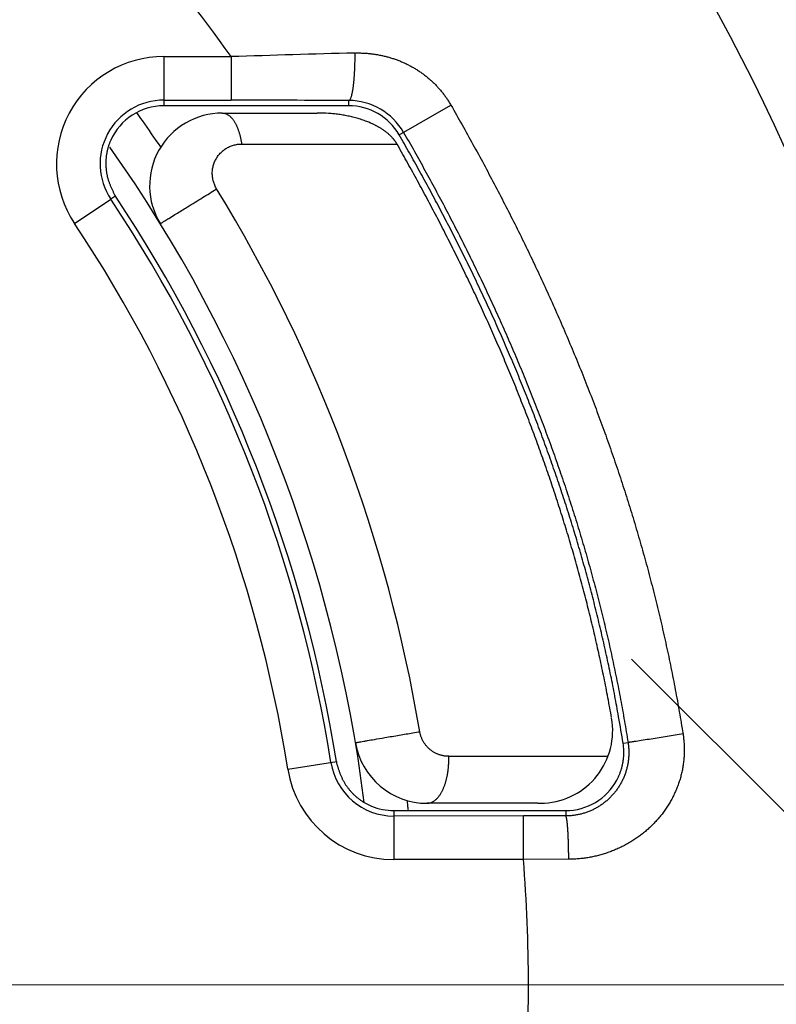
# Model space of a CAD drawing. Header units: millimetres. Extents: x 0 to 1300, y 0 to 891.
# Tile 30 of 141: x 606.65 to 611.86, y 278.29 to 285.06. Entities that reach past the tile are written whole.
import ezdxf

# ---------------------------------------------------------------- set-up
doc = ezdxf.new("R2010")
doc.units = ezdxf.units.MM
doc.header["$LTSCALE"] = 0.545669
doc.linetypes.add('CENTER', pattern=[50.8, 31.75, -6.35, 6.35, -6.35])
doc.layers.add('NoLayerName_001', color=7, linetype='Continuous')

# ---------------------------------------------------------------- blocks, each defined once
blk = doc.blocks.new('DIM_0002')
at = {"color": 3, "linetype": 'Continuous', "lineweight": 13}
blk.add_arc((55.5932, 56.5967), 55.5932, 345, 255, dxfattribs=at)

msp = doc.modelspace()

# ---------------------------------------------------------------- linework, layer by layer
at = {"layer": 'NoLayerName_001', "color": 60, "linetype": 'Continuous', "lineweight": 25}
for p, q in [((607.64424438, 284.8093312), (607.64385211, 284.47083634)), ((607.64424438, 284.8093312), (608.10672244, 284.80884469)), ((608.10672244, 284.80884469), (608.10643711, 284.50889051)), ((607.64389679, 284.50937701), (608.10643711, 284.50889059)), ((608.91590117, 284.47083634), (608.91592562, 284.50730109)), ((608.0459089, 284.47083634), (607.64385211, 284.47083634)), ((608.08588144, 284.47083634), (608.0459089, 284.47083634)), ((608.69954536, 284.47083634), (608.08588144, 284.47083634)), ((608.71504444, 284.47083634), (608.69954536, 284.47083634)), ((608.91590117, 284.47083634), (608.71504444, 284.47083634)), ((609.26277994, 284.27002317), (609.61870964, 284.4745413)), ((608.04592144, 284.42083466), (608.69953839, 284.42083466)), ((608.17885735, 284.20763666), (609.24727112, 284.20763666)), ((609.24727045, 284.20763666), (609.2527921, 284.19792933)), ((609.2527921, 284.19792933), (609.2643413, 284.17757621)), ((609.2643413, 284.17757621), (609.27036686, 284.16692925)), ((607.02911601, 283.66142439), (607.27867755, 283.82783151)), ((607.31362185, 283.85112816), (607.27867795, 283.82783178)), ((610.77231493, 280.26574006), (610.76865935, 280.28628548)), ((610.80291475, 280.08379586), (610.83678433, 280.08919531)), ((608.4970276, 279.90517343), (608.83371741, 279.95863008)), ((609.60329134, 279.9944331), (610.69923194, 279.9944331)), ((609.2253773, 279.62083634), (609.22547599, 279.28344325)), ((609.2253773, 279.62083634), (609.41138239, 279.62083634)), ((609.41138239, 279.62083634), (609.60186103, 279.62083634)), ((610.21735762, 279.67082915), (609.45478933, 279.67082915)), ((609.60186103, 279.62083634), (610.19977599, 279.62083634)), ((610.19977599, 279.62083634), (610.2173956, 279.62083634)), ((610.2173956, 279.62083634), (610.40789988, 279.62083634)), ((610.40789988, 279.62083634), (610.40791087, 279.58392064)), ((610.11766461, 279.58366006), (609.22538831, 279.58339759)), ((610.40791087, 279.58392064), (610.11766461, 279.5836601)), ((610.11775337, 279.2837058), (610.11766461, 279.5836601)), ((610.11775337, 279.2837058), (609.22547599, 279.28344325)), ((610.42867634, 279.2855518), (610.11775337, 279.2837058))]:
    msp.add_line(p, q, dxfattribs=at)
at = {"layer": 'NoLayerName_001', "color": 4, "linetype": 'CENTER', "lineweight": 13}
for p, q in [((615.0646881, 276.458511), (610.86106621, 280.66213289)), ((643.70880777, 278.42083634), (554.18310049, 278.42083634))]:
    msp.add_line(p, q, dxfattribs=at)
at = {"layer": 'NoLayerName_001', "color": 60, "linetype": 'Continuous', "lineweight": 25}
for centre, radius, start, end in [((599.15164849, 278.42083634), 14, 270, 90), ((599.15164849, 278.42083634), 11, 35.501764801, 47.009087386), ((615.38964721, 51.31097249), 233.61142377, 91.5779447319, 91.786507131), ((607.64338607, 284.07102481), 0.73830377, 89.933391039, 213.695688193), ((607.64338289, 284.0710242), 0.43834719, 89.932829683, 213.696135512), ((607.73933132, -108.59553398), 393.1045959, 89.8285087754, 89.9464935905), ((608.9135042, 284.06973894), 0.43756869, 29.832271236, 89.682934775), ((607.64388837, 284.07079297), 0.40004338, 90.005193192, 155.992062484), ((598.9278887, 278.26250215), 10.52158159, 35.475479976, 35.841924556), ((608.91582692, 284.07070738), 0.40012896, 29.876284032, 89.989367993), ((599.13377228, 278.40785032), 10.26956401, 34.24719737, 35.481723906), ((608.04592144, 283.92083466), 0.5, 90, 211.588124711), ((608.69977979, 283.32187591), 1.09895877, 86.0210318, 90.012581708), ((608.80871543, 283.76288897), 0.64257244, 63.732628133, 68.991392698), ((599.10164849, 278.42083634), 10, 7.21231349, 35.203105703), ((599.06204413, 278.42344868), 10.4874947, 9.551260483, 31.468507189), ((599.17725867, 278.42803151), 9.73605644, 9.006684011, 33.684456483), ((599.15164849, 278.42083634), 9.8, 9.024848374, 33.636464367), ((599.17719124, 278.42800828), 9.43617331, 9.006285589, 33.684002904), ((610.23138107, 280.17082915), 0.5, 273.618071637, 9.991627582), ((600.13146747, 278.38259115), 10.80619659, 9.057676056, 10.035926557), ((609.45478933, 280.17082915), 0.5, 189.594028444, 270), ((610.40560483, 280.02084626), 0.40226586, 354.447804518, 9.003080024), ((609.22525841, 280.0207973), 0.4373997, 189.021867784, 270.017016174), ((609.22525547, 280.02079385), 0.7373512, 189.021523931, 270.017135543), ((610.40796396, 280.02076173), 0.39992539, 269.990819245, 331.587556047), ((599.11787321, 278.42376769), 10.27838364, 6.888607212, 7.075961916), ((609.22514204, 280.01957831), 0.39874204, 247.444930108, 270.0338052), ((599.11476818, 278.42339265), 10.28151123, 6.689253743, 6.888606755), ((610.21740811, 280.71119081), 1.04036165, 269.997267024, 272.506934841), ((599.15164849, 278.42083634), 11, 355.500943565, 4.499056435)]:
    msp.add_arc(centre, radius, start, end, dxfattribs=at)
for points, knots in [([(608.95672452, 284.83380823), (608.95674453, 284.83102941), (608.95679208, 284.82547196), (608.95681819, 284.81713568), (608.95681691, 284.80879968), (608.95678313, 284.80046388), (608.9567179, 284.79212826), (608.95662059, 284.7837928), (608.95649103, 284.77545745), (608.95632895, 284.7671222), (608.95613408, 284.75878701), (608.95590615, 284.75045184), (608.95564491, 284.74211667), (608.95535009, 284.73378148), (608.95502144, 284.72544621), (608.95465864, 284.71711086), (608.95426164, 284.70877553), (608.95382932, 284.70044066), (608.95335918, 284.69210708), (608.95284898, 284.68377579), (608.95229644, 284.6754478), (608.95169926, 284.66712411), (608.95105516, 284.65880574), (608.95036186, 284.65049368), (608.94961706, 284.64218895), (608.94881848, 284.63389255), (608.94796382, 284.62560549), (608.9470509, 284.61732877), (608.94607699, 284.6090633), (608.94504116, 284.60080819), (608.94392929, 284.59256165), (608.94272204, 284.58432042), (608.94140132, 284.57608025), (608.9399484, 284.56783827), (608.9383493, 284.55960416), (608.93658587, 284.55141033), (608.93465708, 284.54330212), (608.93250111, 284.53534444), (608.93024466, 284.52741573), (608.92800823, 284.52240256), (608.92697341, 284.51983974)], [0, 0, 0, 0, 0.00833667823, 0.01667291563, 0.02500885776, 0.03334465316, 0.04168045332, 0.05001641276, 0.05835268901, 0.06668944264, 0.07502683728, 0.08336503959, 0.09170421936, 0.10004454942, 0.10838620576, 0.11672936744, 0.12507420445, 0.1334204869, 0.14176751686, 0.15011459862, 0.15846107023, 0.16680630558, 0.17514971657, 0.18349075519, 0.19182891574, 0.20016373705, 0.20849480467, 0.21682175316, 0.2251442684, 0.23346250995, 0.24178103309, 0.25010730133, 0.25844940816, 0.26681614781, 0.27521348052, 0.28361142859, 0.29195986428, 0.30021017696, 0.30835466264, 0.31664624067, 0.31664624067, 0.31664624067, 0.31664624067]), ([(608.95672452, 284.83380823), (608.9654926, 284.83390735), (608.98303746, 284.83431894), (609.00936845, 284.83365591), (609.03568477, 284.83222414), (609.06195323, 284.82988264), (609.08813771, 284.82666543), (609.11420283, 284.8225595), (609.14011311, 284.81756476), (609.16583303, 284.81167636), (609.19132868, 284.80489664), (609.21656824, 284.797233), (609.24151996, 284.78869167), (609.26615214, 284.77927917), (609.29043305, 284.76900191), (609.314331, 284.75786635), (609.33781398, 284.74587896), (609.36084895, 284.73304727), (609.38340531, 284.71938623), (609.40545146, 284.70491085), (609.42695566, 284.6896363), (609.44788615, 284.67357777), (609.46821111, 284.65675032), (609.48789899, 284.63916948), (609.50691529, 284.62085074), (609.52522999, 284.60182039), (609.54281783, 284.58211355), (609.55964761, 284.56176306), (609.57570098, 284.54080957), (609.59091271, 284.519266), (609.60539189, 284.4972482), (609.61420252, 284.4820641), (609.6187094, 284.47454116)], [0, 0, 0, 0, 0.02630591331, 0.0526390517, 0.07899304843, 0.10536190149, 0.13174011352, 0.15812283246, 0.18450599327, 0.21088650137, 0.23726294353, 0.26363498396, 0.29000258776, 0.31636611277, 0.34272642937, 0.36908504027, 0.39544419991, 0.42180620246, 0.44817114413, 0.47453884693, 0.5009095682, 0.52728414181, 0.55366411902, 0.58005190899, 0.60645062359, 0.63285852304, 0.65926857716, 0.6856732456, 0.71206488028, 0.73843594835, 0.76477925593, 0.79108817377, 0.79108817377, 0.79108817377, 0.79108817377]), ([(608.92697341, 284.51983974), (608.92550672, 284.51727883), (608.92359258, 284.51151656), (608.91814152, 284.50891963), (608.91592562, 284.50730093)], [0, 0, 0, 0, 0.008853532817, 0.017085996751, 0.017085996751, 0.017085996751, 0.017085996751]), ([(609.61870964, 284.4745413), (609.64414007, 284.42974376), (609.69529333, 284.34030828), (609.77028542, 284.20516807), (609.8441829, 284.0694175), (609.91675279, 283.9329447), (609.98799575, 283.79577085), (610.0578497, 283.65788142), (610.12626975, 283.5192717), (610.19320438, 283.37993482), (610.25860957, 283.23987056), (610.32244735, 283.09908419), (610.3846777, 282.95758136), (610.44526095, 282.815368), (610.50415735, 282.67244994), (610.56132718, 282.52883307), (610.61673056, 282.38452361), (610.6703269, 282.23952978), (610.72208686, 282.09386656), (610.7719804, 281.94755062), (610.81997732, 281.80059903), (610.86604747, 281.65302886), (610.91016053, 281.50485714), (610.95228678, 281.35610113), (610.99239368, 281.2067793), (611.03045901, 281.05691698), (611.06647351, 280.90654623), (611.10041678, 280.75569883), (611.13229958, 280.60441185), (611.16201864, 280.4527035), (611.18989554, 280.30066221), (611.2064113, 280.19895387), (611.21492685, 280.14814847)], [0, 0, 0, 0, 0.1545371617, 0.3090885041, 0.4636490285, 0.6182150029, 0.7727840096, 0.9273549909, 1.0819282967, 1.2365055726, 1.3910862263, 1.5456671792, 1.7002463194, 1.8548226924, 2.0093965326, 2.1639692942, 2.3185436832, 2.4731224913, 2.6277048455, 2.7822895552, 2.9368763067, 3.0914656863, 3.246059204, 3.4006593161, 3.5552692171, 3.7098876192, 3.864508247, 4.0191248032, 4.1737312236, 4.3283217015, 4.4828907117, 4.6374330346, 4.6374330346, 4.6374330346, 4.6374330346]), ([(608.04592144, 284.42083466), (608.04888982, 284.42060864), (608.0548862, 284.42046639), (608.06369272, 284.41836804), (608.07226253, 284.41535457), (608.08048943, 284.41136937), (608.08828515, 284.4066267), (608.09558502, 284.40123484), (608.10237004, 284.39529549), (608.10867069, 284.38888698), (608.11452888, 284.38207826), (608.11998671, 284.37493754), (608.12508515, 284.36753205), (608.12986963, 284.35992756), (608.13437922, 284.35217183), (608.13861813, 284.34427973), (608.14259995, 284.33626395), (608.14633719, 284.32813542), (608.14984277, 284.31990535), (608.15312946, 284.31158486), (608.15621013, 284.30318509), (608.15909741, 284.29471698), (608.16180515, 284.28619073), (608.16433872, 284.27761235), (608.16670234, 284.26898643), (608.16890069, 284.26031736), (608.17093848, 284.25160954), (608.17281993, 284.24286726), (608.17455117, 284.23409512), (608.17613117, 284.22529667), (608.17758564, 284.21647934), (608.17842247, 284.21058207), (608.17885735, 284.20763666)], [0, 0, 0, 0, 0.00893093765, 0.01792768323, 0.02701162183, 0.03615484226, 0.04529283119, 0.05435143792, 0.06334573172, 0.07231707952, 0.08129016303, 0.09027461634, 0.09926709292, 0.10825345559, 0.11722157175, 0.12617643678, 0.13512387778, 0.14406817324, 0.15301213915, 0.16195722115, 0.17090359, 0.17985023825, 0.18879546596, 0.19773933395, 0.20668254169, 0.21562545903, 0.22456813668, 0.23351031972, 0.24245146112, 0.25139073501, 0.26032704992, 0.26925906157, 0.26925906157, 0.26925906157, 0.26925906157]), ([(609.03908291, 284.36274743), (609.03348068, 284.36482805), (609.02230737, 284.36908992), (609.00532438, 284.37489189), (608.98821477, 284.38035428), (608.97096682, 284.38542054), (608.95359962, 284.39011602), (608.93612398, 284.39444409), (608.91855291, 284.39841403), (608.90089887, 284.40203353), (608.88317442, 284.40531062), (608.86539214, 284.40825353), (608.84756452, 284.41086941), (608.82970437, 284.41316952), (608.81182332, 284.4151497), (608.79393735, 284.41686329), (608.78199843, 284.4177216), (608.77603686, 284.41818574)], [0, 0, 0, 0, 0.01792836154, 0.0358719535, 0.0538314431, 0.07180666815, 0.08979667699, 0.10779976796, 0.12581352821, 0.1438348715, 0.16186007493, 0.17988481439, 0.19790419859, 0.21591280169, 0.23390469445, 0.25187347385, 0.26981229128, 0.26981229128, 0.26981229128, 0.26981229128]), ([(609.21989056, 284.24594768), (609.21813649, 284.24791142), (609.21466749, 284.25187535), (609.20922553, 284.25760644), (609.20365364, 284.26321333), (609.19793566, 284.26867569), (609.19208881, 284.27400293), (609.18612073, 284.2791971), (609.18003824, 284.28426023), (609.17384693, 284.28919425), (609.16755245, 284.29400135), (609.16116038, 284.2986837), (609.15467633, 284.30324346), (609.14810589, 284.30768281), (609.14145466, 284.31200392), (609.13472824, 284.31620893), (609.12793226, 284.32030008), (609.12107217, 284.32427925), (609.11415412, 284.3281497), (609.10718165, 284.33190949), (609.100168, 284.33557605), (609.09544608, 284.33792354), (609.09309267, 284.33910849)], [0, 0, 0, 0, 0.00789920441, 0.01580041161, 0.02370448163, 0.03161152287, 0.03952093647, 0.04743191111, 0.05534506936, 0.06326120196, 0.07118076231, 0.07910388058, 0.08703037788, 0.09495978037, 0.10289133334, 0.11082401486, 0.11875654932, 0.12668742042, 0.13461488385, 0.14253697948, 0.15045154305, 0.15835621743, 0.15835621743, 0.15835621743, 0.15835621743]), ([(609.29308863, 284.287413), (609.31776271, 284.24396237), (609.36740136, 284.15721966), (609.44013297, 284.02612485), (609.51178115, 283.89442603), (609.58211743, 283.76201381), (609.65114567, 283.62891121), (609.71880739, 283.49510571), (609.78506113, 283.36059452), (609.84985906, 283.22537268), (609.91316021, 283.08944126), (609.97492897, 282.95280617), (610.03512789, 282.81547375), (610.09371989, 282.67745049), (610.15066776, 282.53874289), (610.20593433, 282.39935743), (610.2594823, 282.25930093), (610.3112737, 282.11858208), (610.36128075, 281.97721576), (610.40947501, 281.83521843), (610.45582789, 281.69260693), (610.50031085, 281.54939809), (610.5428952, 281.40560871), (610.58355281, 281.26125582), (610.62225284, 281.11635756), (610.65897449, 280.97093865), (610.69370964, 280.82503021), (610.72643935, 280.67866309), (610.7571748, 280.5318732), (610.78581701, 280.38467836), (610.81267755, 280.23716376), (610.8285848, 280.13848724), (610.8367875, 280.08919581)], [0, 0, 0, 0, 0.1499030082, 0.2998201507, 0.4497465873, 0.5996786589, 0.7496139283, 0.8995512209, 1.0494906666, 1.1994335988, 1.3493793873, 1.4993252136, 1.6492691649, 1.7992104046, 1.9491492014, 2.0990869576, 2.2490262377, 2.3989696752, 2.5489164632, 2.6988654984, 2.8488165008, 2.9987700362, 3.1487275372, 3.2986913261, 3.448664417, 3.5986455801, 3.7486288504, 3.8986082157, 4.0485778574, 4.198532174, 4.3484658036, 4.4983736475, 4.4983736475, 4.4983736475, 4.4983736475]), ([(607.27845328, 284.23355582), (607.27713437, 284.23048629), (607.27443757, 284.22436833), (607.27073654, 284.21504153), (607.26724209, 284.20562741), (607.26399457, 284.19611736), (607.26098719, 284.18652328), (607.25822581, 284.17685156), (607.25571291, 284.16711007), (607.25345187, 284.15730628), (607.25144583, 284.14744776), (607.24969798, 284.13754206), (607.24821157, 284.12759659), (607.24698944, 284.1176183), (607.24602846, 284.10761421), (607.24532564, 284.09759062), (607.24487791, 284.08755378), (607.24468223, 284.07750988), (607.24473553, 284.06746516), (607.24503477, 284.05742582), (607.24557692, 284.0473981), (607.24635883, 284.03738818), (607.24737784, 284.02740238), (607.2486294, 284.01744668), (607.25012499, 284.00752899), (607.25187968, 283.99765822), (607.25390779, 283.98784332), (607.25622316, 283.97809312), (607.25884193, 283.96841865), (607.26174304, 283.95882259), (607.26490139, 283.9493063), (607.26829301, 283.93987168), (607.27189361, 283.93051979), (607.27568174, 283.92124847), (607.27962273, 283.91204432), (607.2836828, 283.90288881), (607.28782645, 283.89376107), (607.29202688, 283.88464758), (607.29621797, 283.87552257), (607.29924306, 283.86954914), (607.30072613, 283.86654992)], [0, 0, 0, 0, 0.01002266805, 0.02005563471, 0.03009723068, 0.04014578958, 0.05019966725, 0.06025726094, 0.07031702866, 0.08037750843, 0.09043733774, 0.10049527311, 0.11055020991, 0.1206016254, 0.13065035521, 0.1406972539, 0.15074290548, 0.1607876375, 0.17083153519, 0.18087445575, 0.19091604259, 0.20095573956, 0.21099280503, 0.22102628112, 0.23105508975, 0.24107903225, 0.25109914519, 0.26111778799, 0.27113834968, 0.28116236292, 0.29118888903, 0.30121516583, 0.31123678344, 0.32124982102, 0.33125949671, 0.34127284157, 0.35129540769, 0.3613316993, 0.37137851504, 0.38141611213, 0.38141611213, 0.38141611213, 0.38141611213]), ([(609.24727112, 284.20763666), (609.24674658, 284.2085424), (609.24570701, 284.21036), (609.24408867, 284.21305269), (609.24243589, 284.21572578), (609.24074333, 284.21837534), (609.23901377, 284.22100212), (609.23724781, 284.22360561), (609.23544664, 284.22618563), (609.23361127, 284.22874192), (609.23174279, 284.23127424), (609.22984225, 284.23378235), (609.22791065, 284.23626594), (609.22594935, 284.23872504), (609.22395825, 284.24115839), (609.22194277, 284.24356951), (609.22057221, 284.24515319), (609.21989056, 284.24594768)], [0, 0, 0, 0, 0.003140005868, 0.00628143, 0.009424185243, 0.012568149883, 0.015713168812, 0.018859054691, 0.022005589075, 0.025152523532, 0.028299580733, 0.031446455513, 0.034592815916, 0.0377383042, 0.040882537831, 0.044025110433, 0.04716559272, 0.04716559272, 0.04716559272, 0.04716559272]), ([(610.76865935, 280.28628548), (610.75997759, 280.33303683), (610.74306156, 280.42663193), (610.7149924, 280.56652314), (610.68531978, 280.70609616), (610.65376197, 280.84526941), (610.62040599, 280.98402893), (610.58523986, 281.12234256), (610.54827879, 281.26018342), (610.50952737, 281.39752437), (610.46900952, 281.53434663), (610.42675574, 281.67063686), (610.38279443, 281.80638236), (610.33715446, 281.9415706), (610.28986456, 282.076189), (610.24095353, 282.21022511), (610.19044942, 282.34366737), (610.13838201, 282.47650664), (610.08478148, 282.6087357), (610.02967759, 282.74034781), (609.97310013, 282.87133625), (609.91507885, 283.00169426), (609.85564373, 283.13141522), (609.79482358, 283.26049257), (609.73265026, 283.38892283), (609.66916543, 283.51670911), (609.60440969, 283.6438555), (609.53841999, 283.77036406), (609.4712483, 283.89624544), (609.40289011, 284.02147808), (609.33355175, 284.14616069), (609.28628259, 284.22868789), (609.26277994, 284.27002317)], [0, 0, 0, 0, 0.1426518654, 0.2853259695, 0.4280173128, 0.5707207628, 0.7134310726, 0.8561428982, 0.9988508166, 1.1415498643, 1.2842404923, 1.4269258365, 1.5696081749, 1.7122888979, 1.8549685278, 1.9976467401, 2.1403226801, 2.2829976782, 2.42567395, 2.5683528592, 2.7110349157, 2.8537197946, 2.9964063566, 3.1390926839, 3.2817777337, 3.4244625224, 3.5671472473, 3.7098309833, 3.8525117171, 3.995186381, 4.1378508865, 4.2805001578, 4.2805001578, 4.2805001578, 4.2805001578]), ([(608.00711392, 283.89823375), (608.0047919, 283.90235703), (607.99991651, 283.91050697), (607.99391054, 283.92346835), (607.98868744, 283.93681313), (607.98441377, 283.95054333), (607.98107538, 283.96455628), (607.97870695, 283.97877756), (607.97733055, 283.99312514), (607.97697085, 284.00751979), (607.97765625, 284.02188317), (607.97936823, 284.03614183), (607.98208154, 284.05023011), (607.98577282, 284.06408348), (607.99041837, 284.07763752), (607.99599488, 284.09082766), (608.00247858, 284.1035896), (608.00984779, 284.11585747), (608.018071, 284.12756888), (608.02709861, 284.13867384), (608.03688456, 284.14912082), (608.04738201, 284.15885873), (608.05854455, 284.16783607), (608.07032538, 284.17600179), (608.08267765, 284.18330182), (608.09554226, 284.18968669), (608.10883583, 284.19514348), (608.12247601, 284.19964924), (608.13637892, 284.20319694), (608.15046234, 284.20572254), (608.16463897, 284.20737183), (608.17412972, 284.20746515), (608.17885735, 284.20763666)], [0, 0, 0, 0, 0.01419644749, 0.02846514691, 0.04279354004, 0.05716617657, 0.07156620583, 0.08597683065, 0.10038274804, 0.11477160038, 0.12913701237, 0.14348408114, 0.15781842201, 0.17214302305, 0.18645923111, 0.20076774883, 0.21506963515, 0.22936730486, 0.24366457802, 0.25796393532, 0.27226644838, 0.28657283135, 0.30088446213, 0.31520440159, 0.32953838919, 0.34389055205, 0.35825280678, 0.3726119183, 0.38695241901, 0.40125811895, 0.41551361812, 0.42970584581, 0.42970584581, 0.42970584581, 0.42970584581]), ([(610.72368866, 280.26029776), (610.71528748, 280.30606453), (610.69891815, 280.39768616), (610.67175662, 280.53463895), (610.64305097, 280.67128914), (610.61253374, 280.80756097), (610.58029472, 280.94344345), (610.54632787, 281.07890822), (610.51065311, 281.21393171), (610.47328187, 281.34849012), (610.43423252, 281.48256423), (610.39352817, 281.6161392), (610.35119044, 281.74920133), (610.30724121, 281.88173701), (610.26170228, 282.01373265), (610.2145955, 282.14517463), (610.16594258, 282.27604961), (610.11576482, 282.40634532), (610.0640928, 282.5360547), (610.01095665, 282.66517198), (609.95638641, 282.79369162), (609.90041212, 282.92160812), (609.84306376, 283.0489159), (609.78437158, 283.17560959), (609.72436435, 283.30168401), (609.66307548, 283.42713792), (609.60054435, 283.55197495), (609.53680477, 283.67619672), (609.47190579, 283.79981341), (609.40584066, 283.92280385), (609.33881057, 284.04526368), (609.29309493, 284.12632741), (609.27036686, 284.16692925)], [0, 0, 0, 0, 0.1395943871, 0.2792091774, 0.4188407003, 0.5584849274, 0.6981374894, 0.8377936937, 0.977448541, 1.117096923, 1.2567375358, 1.3963726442, 1.5360040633, 1.6756329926, 1.8152600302, 1.9548851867, 2.0945078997, 2.2341278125, 2.3737469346, 2.5133671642, 2.6529895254, 2.7926141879, 2.9322404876, 3.0718669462, 3.2114913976, 3.3511132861, 3.4907334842, 3.6303519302, 3.7699675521, 3.9095782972, 4.0491811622, 4.1887722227, 4.1887722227, 4.1887722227, 4.1887722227]), ([(607.62000464, 283.65893056), (607.62147135, 283.6599319), (607.62586355, 283.66299452), (607.6334761, 283.66765494), (607.64251876, 283.67340375), (607.65765707, 283.68285824), (607.68340318, 283.69891302), (607.73042722, 283.72806725), (607.8033062, 283.77309797), (607.89450211, 283.82922878), (607.96600381, 283.87309223), (608.00254635, 283.89543989), (608.00711392, 283.89823375)], [0, 0, 0, 0, 0.00532780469, 0.01606020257, 0.02676626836, 0.03747640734, 0.06960325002, 0.11779227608, 0.20346082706, 0.32660933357, 0.43904929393, 0.45511214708, 0.45511214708, 0.45511214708, 0.45511214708]), ([(607.30072613, 283.86654992), (607.30232547, 283.86361873), (607.30535378, 283.85766037), (607.30905741, 283.85209659), (607.31082404, 283.84926669)], [0, 0, 0, 0, 0.010017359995, 0.020025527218, 0.020025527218, 0.020025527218, 0.020025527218]), ([(608.96178264, 280.08749617), (608.96349042, 280.08788762), (608.96690752, 280.08873271), (608.97211003, 280.08964529), (608.97903412, 280.09095613), (608.98769559, 280.0925279), (609.00155688, 280.09501724), (609.02062564, 280.09839253), (609.05183689, 280.10386324), (609.10040328, 280.11227952), (609.17327431, 280.12478084), (609.26178726, 280.13980446), (609.34164193, 280.1532401), (609.38852843, 280.1610347), (609.40415641, 280.16363798)], [0, 0, 0, 0, 0.0052561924, 0.01055527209, 0.01583982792, 0.02639901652, 0.03696302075, 0.05808933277, 0.08449428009, 0.13202431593, 0.20595990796, 0.3063009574, 0.40136091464, 0.44889089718, 0.44889089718, 0.44889089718, 0.44889089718]), ([(609.60329134, 279.9944331), (609.60014904, 279.99450789), (609.59385456, 279.9945487), (609.58442995, 279.9952644), (609.57503281, 279.99636694), (609.56568858, 279.99792389), (609.55642128, 279.99991278), (609.54725531, 280.00233535), (609.53821474, 280.00518683), (609.52932303, 280.00846492), (609.52059938, 280.0121587), (609.51206133, 280.01625746), (609.50372621, 280.02075063), (609.49561135, 280.02562764), (609.4877341, 280.03087798), (609.4801117, 280.03649098), (609.47276188, 280.0424566), (609.4656997, 280.04876129), (609.45893841, 280.05538991), (609.45249157, 280.06232779), (609.44637267, 280.06956016), (609.44059521, 280.07707231), (609.43517271, 280.0848495), (609.43011876, 280.09287683), (609.42544781, 280.10113823), (609.42116693, 280.10961164), (609.41728303, 280.11827414), (609.41380488, 280.12710294), (609.41073496, 280.1360741), (609.40809929, 280.145168), (609.40583631, 280.15434889), (609.40475108, 280.16055107), (609.4041564, 280.16363798)], [0, 0, 0, 0, 0.00942957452, 0.01887651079, 0.02833715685, 0.03780761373, 0.04728392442, 0.05676226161, 0.0662391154, 0.0757120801, 0.08518170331, 0.09464893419, 0.10411438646, 0.11357846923, 0.12304151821, 0.13250392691, 0.14196629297, 0.15142953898, 0.16089447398, 0.17036168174, 0.1798316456, 0.18930487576, 0.19878203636, 0.20826407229, 0.21775170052, 0.22724283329, 0.23673404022, 0.24622144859, 0.25570092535, 0.26516825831, 0.27461933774, 0.28405033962, 0.28405033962, 0.28405033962, 0.28405033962]), ([(610.83678313, 280.08919512), (610.83785084, 280.08095099), (610.84033918, 280.06447651), (610.84197283, 280.03949521), (610.84236388, 280.01441758), (610.84128568, 279.98930939), (610.83880113, 279.96427676), (610.83489483, 279.93941506), (610.82957344, 279.91482219), (610.82283249, 279.89059469), (610.81468805, 279.86682104), (610.80518791, 279.84357253), (610.79437276, 279.82091811), (610.78228471, 279.79892612), (610.76896539, 279.77766503), (610.75445641, 279.75720339), (610.73879949, 279.73760959), (610.72203621, 279.71895372), (610.7042272, 279.70129021), (610.68543348, 279.68467174), (610.66571579, 279.66915138), (610.64513487, 279.65478212), (610.62375127, 279.64161743), (610.60162629, 279.62970944), (610.5788221, 279.61911746), (610.55542173, 279.60987645), (610.53152237, 279.60199718), (610.50722073, 279.59550273), (610.48261476, 279.59039362), (610.4578004, 279.58675011), (610.43288014, 279.58435776), (610.41621963, 279.58418404), (610.40791087, 279.58392048)], [0, 0, 0, 0, 0.02493892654, 0.04995512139, 0.07503286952, 0.10015487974, 0.12530341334, 0.15046139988, 0.17561355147, 0.2007476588, 0.22586148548, 0.25096089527, 0.2760499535, 0.3011310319, 0.32620558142, 0.35127490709, 0.376340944, 0.40140686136, 0.4264756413, 0.45154897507, 0.47662801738, 0.50171417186, 0.52680987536, 0.55191938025, 0.57704908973, 0.60219802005, 0.62735390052, 0.65250117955, 0.67762251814, 0.70269993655, 0.72771596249, 0.75265479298, 0.75265479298, 0.75265479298, 0.75265479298]), ([(611.21492727, 280.14814853), (611.21640869, 280.13725468), (611.21975527, 280.11549998), (611.22248377, 280.08257259), (611.22384758, 280.04954687), (611.22359861, 280.01647536), (611.22180318, 279.98345474), (611.21844147, 279.95056481), (611.21353893, 279.91787996), (611.20711604, 279.88546661), (611.19919434, 279.85339016), (611.18979523, 279.8217158), (611.17893934, 279.79050966), (611.16666648, 279.75983173), (611.1530175, 279.72974069), (611.13803283, 279.70029543), (611.12175276, 279.67155398), (611.10421423, 279.64357115), (611.08546075, 279.616391), (611.06553412, 279.59005187), (611.04447514, 279.56459121), (611.02232484, 279.54004634), (610.99912438, 279.51645573), (610.97492481, 279.49384952), (610.94977784, 279.4722573), (610.92373509, 279.45170898), (610.89684819, 279.43223445), (610.86916876, 279.41386361), (610.84074839, 279.39662638), (610.81163865, 279.38055271), (610.78189113, 279.36567258), (610.75155725, 279.35201591), (610.72068856, 279.33961282), (610.689346, 279.32846979), (610.6575894, 279.31859118), (610.62547796, 279.30998639), (610.5930727, 279.30264619), (610.56042779, 279.29663088), (610.52762295, 279.29174169), (610.50561904, 279.28974242), (610.49464293, 279.28858639)], [0, 0, 0, 0, 0.0329823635, 0.0660057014, 0.0990563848, 0.1321198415, 0.165181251, 0.198229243, 0.2312661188, 0.2642965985, 0.2973240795, 0.3303510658, 0.3633795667, 0.3964104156, 0.4294422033, 0.4624715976, 0.4954938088, 0.5285053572, 0.5615135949, 0.5945280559, 0.6275567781, 0.6606065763, 0.6936830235, 0.7267889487, 0.7599248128, 0.7930893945, 0.8262801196, 0.8594933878, 0.8927248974, 0.9259699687, 0.9592238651, 0.9924821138, 1.0257411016, 1.0589980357, 1.0922486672, 1.1254871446, 1.1587063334, 1.1918981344, 1.2250538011, 1.2581642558, 1.2581642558, 1.2581642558, 1.2581642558]), ([(611.21492727, 280.14814853), (611.17827984, 280.14229325), (611.10499165, 280.13054072), (611.01334827, 280.11605983), (610.94230206, 280.10497591), (610.90333576, 280.09893072), (610.88040538, 280.0954332), (610.86893746, 280.09371138), (610.85975259, 280.09239176), (610.85059106, 280.09093679), (610.84368643, 280.09006644), (610.83908628, 280.08948575), (610.83678313, 280.08919512)], [0, 0, 0, 0, 0.11133670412, 0.22267353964, 0.27834086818, 0.32705356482, 0.34097068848, 0.34792761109, 0.36184284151, 0.36880826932, 0.37575441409, 0.38271866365, 0.38271866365, 0.38271866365, 0.38271866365]), ([(608.83032844, 279.95809181), (608.83095976, 279.95476859), (608.83206676, 279.94808563), (608.83466753, 279.93825186), (608.8375777, 279.92850207), (608.84072201, 279.91881698), (608.84386972, 279.90914011), (608.84705649, 279.89948816), (608.85032525, 279.88987322), (608.85371813, 279.88030431), (608.85727808, 279.87079259), (608.86104183, 279.86135308), (608.86502558, 279.85199915), (608.86924646, 279.84274888), (608.8737203, 279.83362035), (608.87846532, 279.82463256), (608.88349143, 279.81580034), (608.88877741, 279.8071198), (608.89430661, 279.79858791), (608.90006173, 279.7902013), (608.90602446, 279.78195562), (608.9121825, 279.77385018), (608.91853542, 279.76589304), (608.92508074, 279.75809081), (608.93181654, 279.75045051), (608.93874077, 279.74297903), (608.94585138, 279.73568328), (608.95314636, 279.7285702), (608.96062366, 279.7216467), (608.96828124, 279.7149197), (608.97611699, 279.70839627), (608.98412795, 279.70208372), (608.9923066, 279.69598496), (609.00064526, 279.69010354), (609.00913602, 279.68444278), (609.01777139, 279.6790069), (609.02654225, 279.67379675), (609.03544566, 279.66882587), (609.04445555, 279.66406035), (609.05057588, 279.66111439), (609.05362049, 279.6596132)], [0, 0, 0, 0, 0.01014796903, 0.02030605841, 0.03048584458, 0.04067469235, 0.05085165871, 0.06101435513, 0.07116757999, 0.08131727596, 0.09147106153, 0.10163389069, 0.11180130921, 0.12196881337, 0.13213360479, 0.14229477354, 0.1524541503, 0.16261530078, 0.17278058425, 0.18295096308, 0.19312610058, 0.20330484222, 0.21348622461, 0.22366949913, 0.23385411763, 0.24403974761, 0.25422628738, 0.26441388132, 0.27460293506, 0.28479413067, 0.29498844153, 0.30518666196, 0.3153880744, 0.32559148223, 0.33579554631, 0.34599880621, 0.35619970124, 0.36639659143, 0.37658777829, 0.38677152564, 0.38677152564, 0.38677152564, 0.38677152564]), ([(609.45478933, 279.67082915), (609.45799765, 279.67104812), (609.4644635, 279.67118197), (609.47397749, 279.67322139), (609.48321957, 279.67619809), (609.49205654, 279.68022077), (609.50042404, 279.68509985), (609.50831099, 279.69070994), (609.51572338, 279.69692173), (609.52267723, 279.70363107), (609.52918663, 279.71076483), (609.53527991, 279.71825682), (609.54098675, 279.72604458), (609.54634177, 279.73407244), (609.55136104, 279.74230871), (609.55606433, 279.75072751), (609.56047245, 279.75930444), (609.56460684, 279.76801562), (609.56848859, 279.7768409), (609.57212356, 279.78577052), (609.5755197, 279.79479609), (609.57868481, 279.80390979), (609.58162678, 279.81310372), (609.58435349, 279.82237003), (609.58687278, 279.83170084), (609.58919254, 279.8410883), (609.59132059, 279.85052453), (609.59326486, 279.86000168), (609.595033, 279.86951199), (609.59663378, 279.87904844), (609.5980702, 279.88860652), (609.59934279, 279.89818332), (609.60045284, 279.90777633), (609.60140143, 279.91738307), (609.60218985, 279.92700105), (609.60281876, 279.9366278), (609.60329106, 279.94626083), (609.60360139, 279.95589764), (609.60377516, 279.9655358), (609.60374038, 279.97196118), (609.60374181, 279.97517337)], [0, 0, 0, 0, 0.00964736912, 0.01934336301, 0.02905733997, 0.03874068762, 0.04840570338, 0.05807462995, 0.06774124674, 0.07739271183, 0.0870418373, 0.09669553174, 0.10634990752, 0.11599594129, 0.12563699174, 0.13527790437, 0.14492010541, 0.15456192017, 0.16420107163, 0.17384004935, 0.18348166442, 0.19312790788, 0.20277998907, 0.2124383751, 0.22210283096, 0.23177245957, 0.24144574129, 0.25112057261, 0.26079430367, 0.27046399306, 0.28012875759, 0.2897891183, 0.29944554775, 0.30909844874, 0.31874815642, 0.32839494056, 0.3380390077, 0.34768050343, 0.35731951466, 0.36695607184, 0.36695607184, 0.36695607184, 0.36695607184]), ([(609.60374181, 279.97517337), (609.60369211, 279.97838434), (609.6036435, 279.98480663), (609.6033918, 279.99122417), (609.60329134, 279.9944331)], [0, 0, 0, 0, 0.009634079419, 0.019265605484, 0.019265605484, 0.019265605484, 0.019265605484]), ([(610.75971644, 279.83047113), (610.76135218, 279.83359178), (610.76469007, 279.8398078), (610.76932462, 279.84933526), (610.77374128, 279.85898646), (610.77789623, 279.86877222), (610.78179731, 279.878676), (610.7854385, 279.88868862), (610.78881746, 279.89879892), (610.79193091, 279.90899628), (610.79477574, 279.91926991), (610.79734905, 279.92960908), (610.79964686, 279.94000313), (610.80166935, 279.95044097), (610.8034012, 279.96091317), (610.80488472, 279.97140415), (610.80559433, 279.97842414), (610.80598345, 279.98192603)], [0, 0, 0, 0, 0.01057010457, 0.02116381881, 0.03177791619, 0.04240898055, 0.05305343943, 0.06370759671, 0.07436766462, 0.08502979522, 0.09569011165, 0.10634473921, 0.11698983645, 0.12762162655, 0.13823642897, 0.1488306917, 0.15940102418, 0.15940102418, 0.15940102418, 0.15940102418]), ([(609.05362049, 279.6596132), (609.05670018, 279.65819268), (609.06282043, 279.65527276), (609.06908389, 279.65267423), (609.07219606, 279.65133554)], [0, 0, 0, 0, 0.010174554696, 0.020338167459, 0.020338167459, 0.020338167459, 0.020338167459]), ([(610.41301548, 279.57336427), (610.41244235, 279.57525076), (610.41184045, 279.5793006), (610.40903928, 279.58228834), (610.40791087, 279.58392064)], [0, 0, 0, 0, 0.005914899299, 0.011867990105, 0.011867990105, 0.011867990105, 0.011867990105]), ([(610.42867634, 279.2855518), (610.42866358, 279.28955864), (610.42864594, 279.29757236), (610.42857225, 279.3095928), (610.42846907, 279.32161306), (610.42833043, 279.33363305), (610.42815669, 279.34565265), (610.42794654, 279.35767177), (610.42769909, 279.36969032), (610.42741336, 279.38170818), (610.42708832, 279.39372526), (610.42678411, 279.40373865), (610.42651951, 279.41174874), (610.42630995, 279.41775585), (610.42608885, 279.4237624), (610.42585578, 279.4297683), (610.4256103, 279.43577344), (610.42535197, 279.44177771), (610.42508036, 279.44778101), (610.42479508, 279.45378334), (610.42449527, 279.45978475), (610.42417982, 279.46578543), (610.42384767, 279.4717856), (610.42349775, 279.47778548), (610.42312899, 279.4837853), (610.42274031, 279.48978527), (610.42233073, 279.49578544), (610.42189896, 279.5017852), (610.42144171, 279.5077831), (610.42095593, 279.51377717), (610.42043854, 279.51976537), (610.41988645, 279.52574566), (610.4192965, 279.53171652), (610.41866536, 279.53767924), (610.41797954, 279.54363756), (610.41722436, 279.54959777), (610.41638779, 279.55556753), (610.41544936, 279.56154135), (610.41442809, 279.567501), (610.41346127, 279.57141058), (610.41301548, 279.57336427)], [0, 0, 0, 0, 0.0120205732, 0.02404120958, 0.03606190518, 0.04808266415, 0.06010349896, 0.07212443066, 0.08414548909, 0.09616671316, 0.10818815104, 0.12020983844, 0.12622070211, 0.13223148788, 0.13824212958, 0.14425256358, 0.15026272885, 0.15627256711, 0.16228202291, 0.1682910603, 0.1742998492, 0.18030870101, 0.18631793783, 0.19232789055, 0.19833889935, 0.20435131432, 0.21036549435, 0.21638126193, 0.22239710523, 0.22841134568, 0.23442235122, 0.24042854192, 0.24642839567, 0.25242201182, 0.25841645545, 0.26442099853, 0.27044535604, 0.27649937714, 0.2825638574, 0.28857555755, 0.28857555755, 0.28857555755, 0.28857555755]), ([(610.49464293, 279.28858639), (610.48364796, 279.28786326), (610.46169899, 279.28598417), (610.43967023, 279.28584019), (610.42867632, 279.2855518)], [0, 0, 0, 0, 0.033056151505, 0.066049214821, 0.066049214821, 0.066049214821, 0.066049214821])]:
    msp.add_open_spline(points, degree=3, knots=knots, dxfattribs=at)

# ---------------------------------------------------------------- block references
at = {"layer": 'NoLayerName_001', "color": 3, "linetype": 'Continuous', "lineweight": 13}
msp.add_blockref('DIM_0002', (543.50842285, 221.82417297), dxfattribs=at)

doc.saveas('drawing.dxf')
